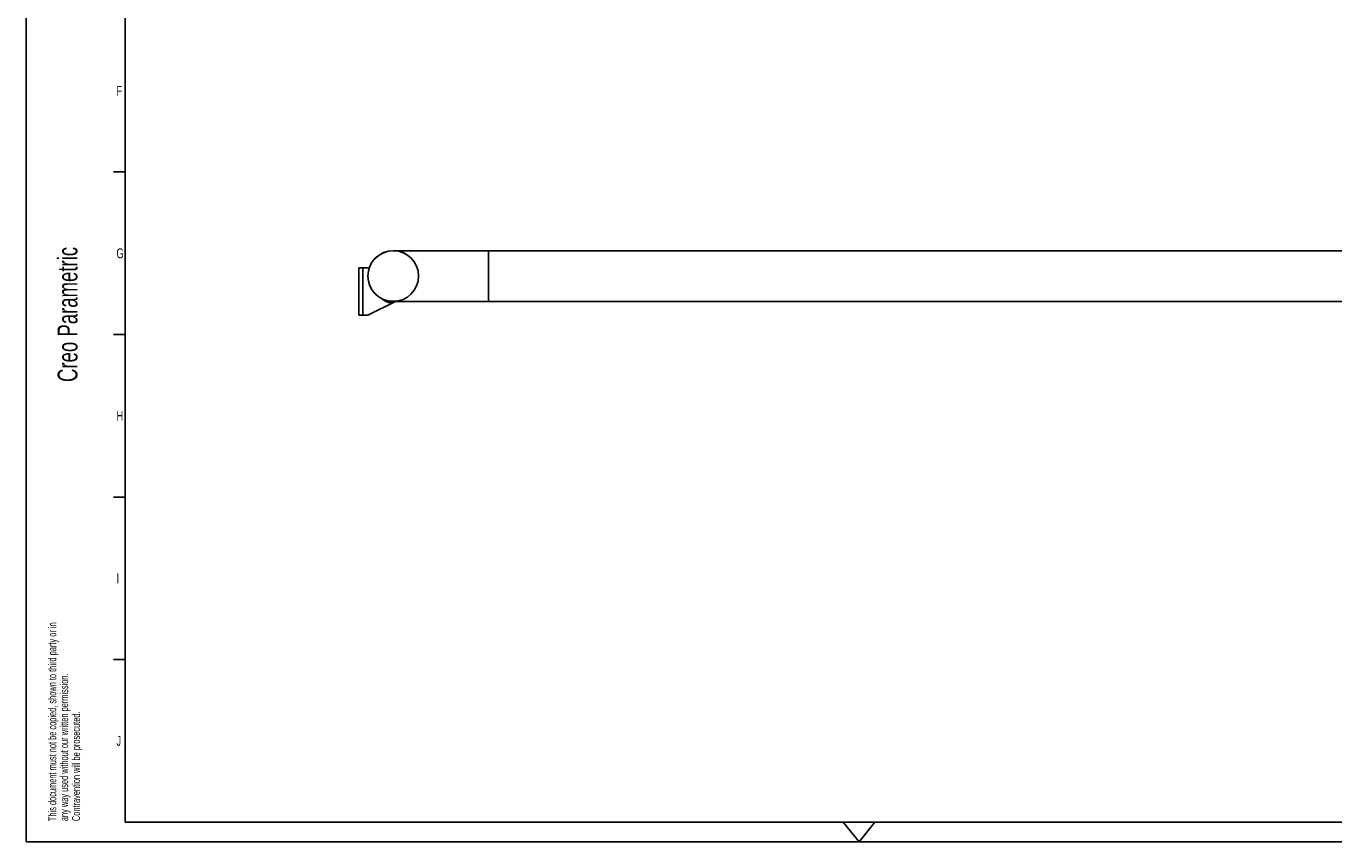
# Model space of a CAD drawing. Extents: x 0 to 594, y 0 to 420.
# Tile 1 of 18: x 0 to 330, y 0 to 206. Entities that reach past the tile are written whole.
import ezdxf

# ---------------------------------------------------------------- set-up
doc = ezdxf.new("R2010")
doc.units = 0
doc.header["$LTSCALE"] = 32.67
for name, color, linetype in [('100-6308-01_DXF_CONTINUOUS', 7, 'CONTINUOUS'), ('135122_25_DXF_CONTINUOUS_L', 7, 'CONTINUOUS'), ('PR7000-160_DXF_FORMAT', 7, 'CONTINUOUS')]:
    doc.layers.add(name, color=color, linetype=linetype)
doc.styles.get("Standard").update_dxf_attribs({"font": 'txt', "width": 0.7})
doc.styles.add('TEXTSTYLE_2', font='txt', dxfattribs={"width": 0.7})

# ---------------------------------------------------------------- blocks, each defined once
blk = doc.blocks.new('SQS_LAGTEXT_BL0', base_point=(6.83, 146.28))
at = {"layer": 'PR7000-160_DXF_FORMAT', "color": 1, "linetype": 'CONTINUOUS'}
for q in [(0, 4.45), (4.76, 0)]:
    blk.add_line((0, -0.01), q, dxfattribs=at)
at = {"layer": 'PR7000-160_DXF_FORMAT', "color": 2, "linetype": 'CONTINUOUS', "style": 'TEXTSTYLE_2', "width": 0.7}
for s, height, p in [('Denna ritning får ej utan vårt medgivande kopieras, eller', 2, (7.65, 212.77)), ('eljest obehörigen användas. Överträdelse härav beivras', 2, (10.65, 212.77)), ('med stöd av gällande lag.', 2, (13.65, 212.77)), ('Creo Parametric', 5, (12.94, 116.02)), ('This document must not be copied, shown to third party or in', 2, (7.59, 5.22)), ('any way used without our written permission.', 2, (10.59, 5.22)), ('Contravention will be prosecuted.', 2, (13.59, 5.22))]:
    blk.add_text(s, height=height, rotation=90, dxfattribs=at).set_placement(p)

msp = doc.modelspace()

# ---------------------------------------------------------------- linework, layer by layer
at = {"layer": '100-6308-01_DXF_CONTINUOUS', "color": 7, "linetype": 'CONTINUOUS'}
for p, q in [((83.89, 132.86), (83.89, 144.86)), ((85.94, 144.86), (83.89, 144.86)), ((86.3, 144.78), (86.45, 144.7)), ((93.13, 136.35), (86.3, 132.95)), ((83.89, 132.86), (85.94, 132.86))]:
    msp.add_line(p, q, dxfattribs=at)
at = {"layer": '100-6308-01_DXF_CONTINUOUS', "color": 9, "linetype": 'CONTINUOUS'}
msp.add_line((84.85, 144.86), (84.85, 132.86), dxfattribs=at)
at = {"layer": '100-6308-01_DXF_CONTINUOUS', "color": 7, "linetype": 'CONTINUOUS'}
for centre, radius, start, end in [((85.94, 144.06), 0.8, 63.5036, 90), ((91.89, 138.86), 2.8, 223.1428, 296.2426), ((85.94, 133.66), 0.8, 270, 296.4964)]:
    msp.add_arc(centre, radius, start, end, dxfattribs=at)
at = {"layer": '135122_25_DXF_CONTINUOUS_L', "color": 7, "linetype": 'CONTINUOUS'}
for p, q in [((392.55, 149.15), (92.54, 149.15)), ((92.56, 136.35), (392.55, 136.35))]:
    msp.add_line(p, q, dxfattribs=at)
at = {"layer": '135122_25_DXF_CONTINUOUS_L', "color": 9, "linetype": 'CONTINUOUS'}
for p, q in [((92.88, 149.14), (116.55, 149.14)), ((93.98, 149.14), (97.85, 149.14)), ((102.71, 149.14), (104.23, 149.14)), ((116.55, 149.15), (116.55, 136.35)), ((92.21, 136.38), (92.88, 136.38))]:
    msp.add_line(p, q, dxfattribs=at)
at = {"layer": '135122_25_DXF_CONTINUOUS_L', "color": 7, "linetype": 'CONTINUOUS'}
for radius in [6.4, 6.38]:
    msp.add_circle((92.55, 142.75), radius, dxfattribs=at)
at = {"layer": 'PR7000-160_DXF_FORMAT', "color": 7, "linetype": 'CONTINUOUS'}
for p, q in [((0, 0), (0, 420)), ((25, 415), (25, 5)), ((25, 169), (22, 169)), ((25, 128), (22, 128)), ((25, 87), (22, 87)), ((25, 46), (22, 46)), ((25, 5), (589, 5)), ((210, 0), (206, 5)), ((210, 0), (214, 5)), ((0, 0), (594, 0))]:
    msp.add_line(p, q, dxfattribs=at)

# ---------------------------------------------------------------- block references
at = {"layer": 'PR7000-160_DXF_FORMAT', "color": 2, "linetype": 'CONTINUOUS'}
msp.add_blockref('SQS_LAGTEXT_BL0', (6.83, 146.28), dxfattribs=at)

# ---------------------------------------------------------------- texts
at = {"layer": 'PR7000-160_DXF_FORMAT', "color": 2, "linetype": 'CONTINUOUS', "char_height": 2.5, "attachment_point": 1}
for s, insert, width in [('F', (22.77, 190.73), 2.6786), ('G', (22.77, 149.73), 2.9464), ('H', (22.77, 108.73), 2.9464), ('I', (22.77, 67.73), 2.4107), ('J', (22.77, 26.73), 2.4107)]:
    msp.add_mtext(s, dxfattribs=dict(at, insert=insert, width=width))

doc.saveas('drawing.dxf')
